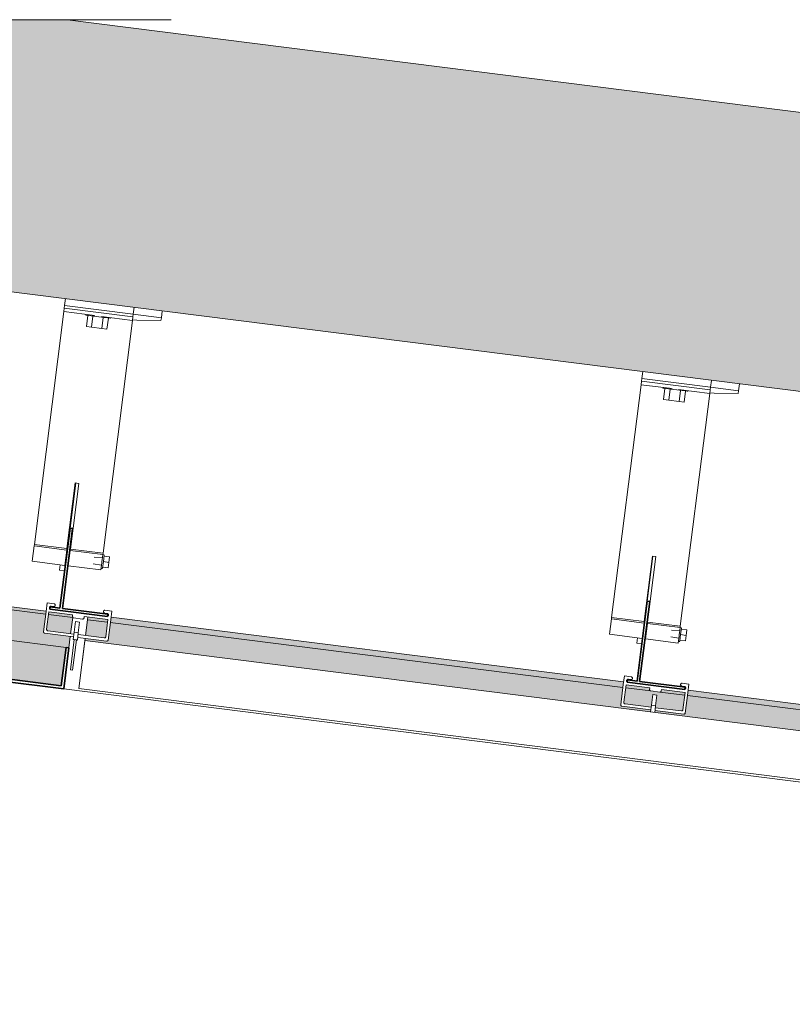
# Model space of a CAD drawing. Header units: millimetres. Extents: x 4014441 to 4046114, y 2378 to 8335946.
# Tile 61 of 71: x 4036135 to 4036693, y 8335130 to 8335841. Entities that reach past the tile are written whole.
import ezdxf

# ---------------------------------------------------------------- set-up
doc = ezdxf.new("R2010")
doc.units = ezdxf.units.MM
doc.layers.add('Линии', color=7, linetype='Continuous', lineweight=18, true_color=0x00a600)
for name, color, linetype, lineweight in [('Обобщенные модели', 7, 'Continuous', 18), ('Типовые аннотации', 7, 'Continuous', 18), ('Тонкие линии', 7, 'Continuous', 18), ('Элементы узлов', 7, 'Continuous', 18)]:
    doc.layers.add(name, color=color, linetype=linetype, lineweight=lineweight)

# ---------------------------------------------------------------- blocks, each defined once
blk = doc.blocks.new('Корп2_Кассета выпуклая - Корп2_Кассета выпуклая_Цвет DESIGN D2-20992368-Разрез 9-9')
at = {"layer": 'Обобщенные модели', "true_color": 0xf7fbf5}
blk.add_hatch(color=7, dxfattribs=at).paths.add_polyline_path([(4497835.33, 8335359.94), (4497838.84, 8335387.72), (4497503.45, 8335430.16), (4497503.45, 8335401.94), (4497833.47, 8335360.18)])
at = {"layer": 'Обобщенные модели'}
blk.add_line((4497838.84, 8335387.72), (4497503.45, 8335430.16), dxfattribs=at)
at = {"layer": 'Обобщенные модели', "lineweight": 35}
for p, q in [((4497835.33, 8335359.94), (4497503.45, 8335401.94)), ((4497503.45, 8335399.92), (4497837.06, 8335357.71)), ((4497838.84, 8335387.72), (4497835.33, 8335359.94)), ((4497837.06, 8335357.71), (4497840.83, 8335387.47)), ((4497840.83, 8335387.47), (4497838.84, 8335387.72))]:
    blk.add_line(p, q, dxfattribs=at)
blk = doc.blocks.new('HILTI_s_Композит_тип_УПо - Тип УПоБ D2-21032871-Разрез 9-9')
at = {"layer": 'Обобщенные модели'}
for p, q in [((4498378.78, 8335290.92), (4498413.91, 8335568.7)), ((4498409.95, 8335569.21), (4498379.2, 8335326.14)), ((4498413.91, 8335568.7), (4498409.95, 8335569.21)), ((4497852.4, 8335392.77), (4497848.01, 8335358.05)), ((4498379.2, 8335326.14), (4497852.4, 8335392.77)), ((4497848.01, 8335358.05), (4498378.78, 8335290.92))]:
    blk.add_line(p, q, dxfattribs=at)
blk = doc.blocks.new('Корп2_Кассета выпуклая - Корп2_Кассета выпуклая_Цвет DESIGN D2-V189-Разрез 9-9')
at = {"layer": 'Обобщенные модели', "true_color": 0xf7fbf5}
h = blk.add_hatch(color=7, dxfattribs=at)
h.paths.add_polyline_path([(4497843.59, 8335409.29), (4497843.45, 8335409.95), (4497843.33, 8335410.11), (4497843.33, 8335411.12), (4497826.34, 8335413.27), (4497826.34, 8335411.48), (4497843.33, 8335409.33)])
h.paths.add_polyline_path([(4497824.13, 8335411.76), (4497824.36, 8335413.74), (4497503.45, 8335454.35), (4497503.45, 8335452.34), (4497822.5, 8335411.96)])
h = blk.add_hatch(color=7, dxfattribs=at)
h.paths.add_polyline_path([(4497840.83, 8335387.47), (4497841.85, 8335395.58), (4497823.37, 8335397.92), (4497822.5, 8335398.83), (4497824.13, 8335411.76), (4497503.45, 8335452.34), (4497503.45, 8335430.16), (4497838.84, 8335387.72)])
h.paths.add_polyline_path([(4497842.1, 8335397.56), (4497843.33, 8335409.33), (4497826.12, 8335411.51), (4497824.86, 8335400.2), (4497825.43, 8335399.69), (4497825.63, 8335399.65), (4497840.83, 8335397.73)])
at = {"layer": 'Обобщенные модели'}
for p, q in [((4497503.45, 8335454.35), (4497824.38, 8335413.74)), ((4497824.13, 8335411.76), (4497503.45, 8335452.34)), ((4497843.59, 8335409.29), (4497826.12, 8335411.51)), ((4497843.59, 8335409.29), (4497842.1, 8335397.56)), ((4497843.64, 8335409.71), (4497843.59, 8335409.29)), ((4497841.85, 8335395.58), (4497840.83, 8335387.47))]:
    blk.add_line(p, q, dxfattribs=at)
blk = doc.blocks.new('HILTI_s_Композит_тип_УПо - Тип УПоБ D2-21032911-Разрез 9-9')
at = {"layer": 'Обобщенные модели', "true_color": 0xf7fbf5}
blk.add_hatch(color=7, dxfattribs=at).paths.add_polyline_path([(4498413.91, 8335568.7), (4498413.91, 8335568.71), (4498413.91, 8335568.71)])
h = blk.add_hatch(color=7, dxfattribs=at)
h.paths.add_polyline_path([(4498379.2, 8335326.14), (4498381.02, 8335341.03), (4498287.41, 8335352.87), (4498285.8, 8335340.2), (4498284.73, 8335339.54), (4498263.85, 8335341.97), (4498263.88, 8335340.73), (4498378.87, 8335326.18)])
h.paths.add_polyline_path([(4498260.72, 8335341.13), (4498260.83, 8335342.56), (4498240.05, 8335345.19), (4498239.18, 8335346.1), (4498240.78, 8335358.77), (4497870.73, 8335405.57), (4497868.87, 8335392.77), (4497868.06, 8335392.26), (4497852.51, 8335394.23), (4497852.4, 8335392.77), (4498260.71, 8335341.13)])
h.paths.add_polyline_path([(4498283.17, 8335341.77), (4498283.86, 8335342.11), (4498284.1, 8335342.64), (4498285.42, 8335353.12), (4498242.76, 8335358.52), (4498241.53, 8335347.47), (4498242.11, 8335346.96), (4498242.3, 8335346.92), (4498261.18, 8335344.74), (4498261.32, 8335345.79), (4498264.26, 8335345.16), (4498264.2, 8335344.15), (4498282.98, 8335341.77)])
h.paths.add_polyline_path([(4498264.3, 8335345.51), (4498261.35, 8335346.1), (4498262.29, 8335353.56), (4498265.27, 8335353.19), (4498264.3, 8335345.54)])
h.paths.add_polyline_path([(4497866.5, 8335394.5), (4497867.18, 8335394.84), (4497867.42, 8335395.37), (4497868.74, 8335405.82), (4497854.21, 8335407.66), (4497852.76, 8335396.22), (4497866.3, 8335394.5)])
h = blk.add_hatch(color=7, dxfattribs=at)
h.paths.add_polyline_path([(4498381.09, 8335341.02), (4498381.59, 8335344.99), (4498287.91, 8335356.84), (4498287.66, 8335352.84), (4498379.39, 8335341.24)])
h.paths.add_polyline_path([(4498285.42, 8335353.12), (4498285.41, 8335355.17), (4498268.55, 8335357.19), (4498268.37, 8335356.26), (4498267.32, 8335355.45), (4498260.83, 8335356.31), (4498260.01, 8335357.38), (4498260.01, 8335358.39), (4498243.02, 8335360.54), (4498243.02, 8335358.49), (4498285.41, 8335353.13)])
h.paths.add_polyline_path([(4498240.78, 8335358.77), (4498241, 8335362.77), (4497871.23, 8335409.54), (4497870.99, 8335405.54), (4498239.18, 8335358.97)])
h.paths.add_polyline_path([(4497868.74, 8335405.82), (4497868.73, 8335407.9), (4497854.47, 8335409.71), (4497854.21, 8335407.66), (4497868.73, 8335405.82)])
at = {"layer": 'Обобщенные модели'}
for p, q in [((4497852.76, 8335396.22), (4497854.21, 8335407.66)), ((4497854.21, 8335407.66), (4497854.47, 8335409.71)), ((4497854.21, 8335407.66), (4497868.74, 8335405.82)), ((4497870.73, 8335405.57), (4498240.78, 8335358.77)), ((4497871.23, 8335409.54), (4498241.28, 8335362.74)), ((4497847.94, 8335358.06), (4497852.51, 8335394.23)), ((4498242.76, 8335358.52), (4498260.87, 8335356.23)), ((4498267.32, 8335355.41), (4498285.42, 8335353.12)), ((4498287.91, 8335356.84), (4498381.59, 8335344.99)), ((4498287.41, 8335352.87), (4498381.09, 8335341.02))]:
    blk.add_line(p, q, dxfattribs=at)
blk = doc.blocks.new('HILTI_s_Профиль_MFT-T - Профиль MFT-Ta 60x42x1_8 6m-21054619-Разрез 9-9')
at = {"layer": 'Обобщенные модели', "lineweight": 35}
for p, q in [((4501744.75, 8334979.91), (4501737.44, 8334922.17)), ((4501739.23, 8334921.95), (4501746.53, 8334979.69)), ((4501746.53, 8334979.69), (4501744.75, 8334979.91)), ((4501730.4, 8334923.06), (4501730.17, 8334921.28)), ((4501730.17, 8334921.28), (4501771.84, 8334916)), ((4501737.44, 8334922.17), (4501730.4, 8334923.06)), ((4501772.06, 8334917.79), (4501739.23, 8334921.95)), ((4501771.84, 8334916), (4501772.06, 8334917.79))]:
    blk.add_line(p, q, dxfattribs=at)
blk = doc.blocks.new('HILTI_s_Кронштейн_MFT-MF_LM - Кронштейн MFT-MF 190 LM-V227-Разрез 9-9')
at = {"layer": 'Обобщенные модели'}
for p, q in [((4498324.24, 8335573.02), (4498304, 8335575.58)), ((4498303.5, 8335571.62), (4498306.57, 8335571.23)), ((4498306.57, 8335571.23), (4498323.99, 8335571.04)), ((4498323.99, 8335571.04), (4498324.24, 8335573.02)), ((4498258.34, 8335421.09), (4498262.46, 8335453.63)), ((4498251.26, 8335394.57), (4498250.78, 8335390.8)), ((4498250.78, 8335390.8), (4498254.45, 8335390.34))]:
    blk.add_line(p, q, dxfattribs=at)
blk = doc.blocks.new('HILTI_s_Термомост_MFT-ISO_50x105x5_LM - Термомост MFT-ISO 50x105x5 LM-V228-Разрез 9-9')
at = {"layer": 'Обобщенные модели'}
for q in [(4498304, 8335575.58), (4498324.86, 8335577.98)]:
    blk.add_line((4498324.24, 8335573.02), q, dxfattribs=at)
blk = doc.blocks.new('HILTI_s_Шуруп_Металл - Шуруп самосверлящий S-MD05S 5_5x50 A2-7830085-Разрез 9-9')
at = {"layer": 'Обобщенные модели'}
for p, q in [((4501741.6, 8334957.83), (4501741.94, 8334957.76)), ((4501742.28, 8334960.39), (4501741.93, 8334960.42)), ((4501743.72, 8334957.44), (4501744.06, 8334957.38)), ((4501744.42, 8334960.24), (4501744.07, 8334960.26)), ((4501769.42, 8334960.66), (4501768.43, 8334960.79)), ((4501769.4, 8334960.49), (4501769.4, 8334960.49)), ((4501767.18, 8334950.87), (4501768.17, 8334950.74)), ((4501768.19, 8334950.91), (4501768.19, 8334950.91))]:
    blk.add_line(p, q, dxfattribs=at)
blk = doc.blocks.new('HILTI_s_Шуруп_Металл - Шуруп самосверлящий S-MD05S 5_5x50 A2-V221-Разрез 9-9')
at = {"layer": 'Обобщенные модели'}
for p, q in [((4501743.72, 8334957.44), (4501744.06, 8334957.38)), ((4501744.42, 8334960.24), (4501744.07, 8334960.26)), ((4501769.42, 8334960.66), (4501768.43, 8334960.79)), ((4501769.4, 8334960.49), (4501769.4, 8334960.49)), ((4501767.18, 8334950.87), (4501768.17, 8334950.74)), ((4501768.19, 8334950.91), (4501768.19, 8334950.91))]:
    blk.add_line(p, q, dxfattribs=at)
blk = doc.blocks.new('HILTI_s_Анкер_HRD-HF - HRD-HF 10x80-V230-Разрез 9-9')
at = {"layer": 'Обобщенные модели'}
for p, q in [((4498269.71, 8335575.44), (4498269.64, 8335574.89)), ((4498269.64, 8335574.89), (4498269.94, 8335574.85)), ((4498287.5, 8335572.63), (4498269.64, 8335574.89)), ((4498270.12, 8335566.77), (4498271.12, 8335574.71)), ((4498274.85, 8335574.23), (4498273.84, 8335566.3)), ((4498282.29, 8335573.29), (4498281.29, 8335565.35)), ((4498286.01, 8335572.82), (4498285.01, 8335564.88)), ((4498287.19, 8335572.67), (4498287.5, 8335572.63)), ((4498287.5, 8335572.63), (4498287.57, 8335573.18)), ((4498273.84, 8335566.3), (4498270.12, 8335566.77)), ((4498281.29, 8335565.35), (4498273.84, 8335566.3)), ((4498285.01, 8335564.88), (4498281.29, 8335565.35))]:
    blk.add_line(p, q, dxfattribs=at)
blk = doc.blocks.new('HILTI_s_Кронштейн_MFT-MF_HS - Кронштейн MFT-MF 190 HS-8759227-Разрез 9-9')
at = {"layer": 'Обобщенные модели'}
for p, q in [((4501740.55, 8335138.69), (4501740.8, 8335140.68)), ((4501740.8, 8335140.68), (4501790.4, 8335134.4)), ((4501718.96, 8334968.09), (4501740.23, 8335136.21)), ((4501740.23, 8335136.21), (4501740.55, 8335138.69)), ((4501740.23, 8335136.21), (4501762.72, 8335133.37)), ((4501740.55, 8335138.69), (4501790.15, 8335132.42)), ((4501790.4, 8335134.4), (4501790.15, 8335132.42)), ((4501767.35, 8335132.78), (4501789.84, 8335129.94)), ((4501789.84, 8335129.94), (4501768.56, 8334961.81)), ((4501790.15, 8335132.42), (4501789.84, 8335129.94)), ((4501742.52, 8334965.1), (4501748.52, 8335012.5)), ((4501751, 8335012.18), (4501745, 8334964.79)), ((4501748.52, 8335012.5), (4501751, 8335012.18)), ((4501717.42, 8334955.95), (4501718.83, 8334967.04)), ((4501718.83, 8334967.04), (4501718.96, 8334968.09)), ((4501742.39, 8334964.06), (4501718.83, 8334967.04)), ((4501718.96, 8334968.09), (4501742.52, 8334965.1)), ((4501740.98, 8334952.97), (4501742.39, 8334964.06)), ((4501742.39, 8334964.06), (4501742.52, 8334965.1)), ((4501744.87, 8334963.75), (4501743.46, 8334952.66)), ((4501745, 8334964.79), (4501744.87, 8334963.75)), ((4501768.43, 8334960.77), (4501744.87, 8334963.75)), ((4501745, 8334964.79), (4501768.56, 8334961.81)), ((4501717.42, 8334955.95), (4501740.98, 8334952.97)), ((4501768.43, 8334960.77), (4501767.95, 8334956.96)), ((4501768.56, 8334961.81), (4501768.43, 8334960.77)), ((4501743.46, 8334952.66), (4501767.03, 8334949.68)), ((4501767.66, 8334954.7), (4501767.03, 8334949.68))]:
    blk.add_line(p, q, dxfattribs=at)
blk = doc.blocks.new('HILTI_s_Термомост_MFT-ISO_47x50x5_HS - Термомост MFT-ISO 47x50x5 HS-8779168-Разрез 9-9')
at = {"layer": 'Обобщенные модели'}
for p, q in [((4501741.43, 8335145.64), (4501740.8, 8335140.68)), ((4501790.4, 8335134.4), (4501740.8, 8335140.68)), ((4501790.4, 8335134.4), (4501791.03, 8335139.36))]:
    blk.add_line(p, q, dxfattribs=at)
blk = doc.blocks.new('HILTI_s_Шуруп_Металл - Шуруп самосверлящий S-MD05S 5_5x50 A2-V231-Разрез 9-9')
at = {"layer": 'Обобщенные модели'}
for p, q in [((4498255.19, 8335399.01), (4498255.54, 8335398.95)), ((4498255.87, 8335401.58), (4498255.52, 8335401.6)), ((4498257.31, 8335398.62), (4498257.66, 8335398.56)), ((4498258.02, 8335401.42), (4498257.67, 8335401.45)), ((4498281.75, 8335399.74), (4498275.84, 8335400.16)), ((4498281.24, 8335395.72), (4498281.4, 8335397.01)), ((4498281.4, 8335397.01), (4498281.56, 8335398.29)), ((4498282.39, 8335396.88), (4498281.79, 8335392.09)), ((4498283.02, 8335401.84), (4498282.03, 8335401.97)), ((4498283, 8335401.67), (4498282.39, 8335396.88)), ((4498282.39, 8335396.88), (4498286.36, 8335396.38)), ((4498282.89, 8335400.85), (4498286.86, 8335400.35)), ((4498286.86, 8335400.35), (4498286.36, 8335396.38)), ((4498275.23, 8335395.34), (4498281.06, 8335394.28)), ((4498280.77, 8335392.05), (4498281.76, 8335391.92)), ((4498281.89, 8335392.91), (4498285.86, 8335392.41)), ((4498286.36, 8335396.38), (4498285.86, 8335392.41))]:
    blk.add_line(p, q, dxfattribs=at)
blk = doc.blocks.new('HILTI_s_Анкер_HRD-HF - HRD-HF 10x80-V232-Разрез 9-9')
at = {"layer": 'Обобщенные модели'}
for p, q in [((4497853.03, 8335628.17), (4497852.96, 8335627.62)), ((4497852.96, 8335627.62), (4497853.27, 8335627.58)), ((4497866.36, 8335625.93), (4497852.96, 8335627.62)), ((4497853.44, 8335619.5), (4497854.45, 8335627.43)), ((4497858.17, 8335626.96), (4497857.16, 8335619.03)), ((4497865.61, 8335626.02), (4497864.61, 8335618.08)), ((4497870.82, 8335625.36), (4497866.52, 8335625.91)), ((4497869.34, 8335625.55), (4497868.33, 8335617.61)), ((4497870.52, 8335625.4), (4497870.82, 8335625.36)), ((4497870.82, 8335625.36), (4497870.89, 8335625.91)), ((4497857.16, 8335619.03), (4497853.44, 8335619.5)), ((4497864.61, 8335618.08), (4497857.16, 8335619.03)), ((4497868.33, 8335617.61), (4497864.61, 8335618.08))]:
    blk.add_line(p, q, dxfattribs=at)
blk = doc.blocks.new('HILTI_s_Кронштейн_MFT-MF_HS - Кронштейн MFT-MF 190 HS-V233-Разрез 9-9')
at = {"layer": 'Обобщенные модели'}
for p, q in [((4497837.15, 8335630.13), (4497837.47, 8335632.61)), ((4497837.47, 8335632.61), (4497837.72, 8335634.59)), ((4497837.47, 8335632.61), (4497887.07, 8335626.33)), ((4497837.72, 8335634.59), (4497887.32, 8335628.31)), ((4497815.88, 8335462), (4497837.15, 8335630.13)), ((4497837.15, 8335630.13), (4497859.64, 8335627.28)), ((4497864.27, 8335626.7), (4497886.76, 8335623.85)), ((4497887.07, 8335626.33), (4497886.76, 8335623.85)), ((4497887.32, 8335628.31), (4497887.07, 8335626.33)), ((4497886.76, 8335623.85), (4497865.48, 8335455.72)), ((4497839.44, 8335459.02), (4497845.44, 8335506.41)), ((4497847.92, 8335506.09), (4497841.92, 8335458.7)), ((4497845.44, 8335506.41), (4497847.92, 8335506.09)), ((4497814.34, 8335449.86), (4497815.74, 8335460.96)), ((4497815.74, 8335460.96), (4497815.88, 8335462)), ((4497839.31, 8335457.97), (4497815.74, 8335460.96)), ((4497815.88, 8335462), (4497839.44, 8335459.02)), ((4497837.9, 8335446.88), (4497839.31, 8335457.97)), ((4497839.31, 8335457.97), (4497839.44, 8335459.02)), ((4497841.79, 8335457.66), (4497840.38, 8335446.57)), ((4497841.92, 8335458.7), (4497841.79, 8335457.66)), ((4497865.35, 8335454.68), (4497841.79, 8335457.66)), ((4497841.92, 8335458.7), (4497865.48, 8335455.72)), ((4497865.35, 8335454.68), (4497864.87, 8335450.87)), ((4497865.48, 8335455.72), (4497865.35, 8335454.68)), ((4497814.34, 8335449.86), (4497837.9, 8335446.88)), ((4497840.38, 8335446.57), (4497863.95, 8335443.59)), ((4497864.6, 8335448.76), (4497863.95, 8335443.59))]:
    blk.add_line(p, q, dxfattribs=at)
blk = doc.blocks.new('HILTI_s_Шуруп_Металл - Шуруп самосверлящий S-MD05S 5_5x50 A2-V234-Разрез 9-9')
at = {"layer": 'Обобщенные модели'}
for p, q in [((4497839.19, 8335454.3), (4497838.85, 8335454.33)), ((4497841.34, 8335454.15), (4497840.99, 8335454.18)), ((4497866.34, 8335454.57), (4497865.35, 8335454.7)), ((4497866.32, 8335454.4), (4497865.72, 8335449.61)), ((4497866.22, 8335453.58), (4497870.19, 8335453.08)), ((4497838.52, 8335451.74), (4497838.86, 8335451.67)), ((4497840.64, 8335451.35), (4497840.98, 8335451.29)), ((4497858.25, 8335448.13), (4497864.38, 8335447.01)), ((4497865.07, 8335452.47), (4497859.17, 8335452.89)), ((4497864.56, 8335448.45), (4497864.72, 8335449.74)), ((4497864.72, 8335449.74), (4497864.89, 8335451.02)), ((4497865.72, 8335449.61), (4497865.11, 8335444.82)), ((4497865.72, 8335449.61), (4497869.68, 8335449.11)), ((4497869.68, 8335449.11), (4497869.18, 8335445.14)), ((4497870.19, 8335453.08), (4497869.68, 8335449.11)), ((4497864.1, 8335444.78), (4497865.09, 8335444.65)), ((4497865.21, 8335445.64), (4497869.18, 8335445.14))]:
    blk.add_line(p, q, dxfattribs=at)
blk = doc.blocks.new('HILTI_s_Салазка_MFT-CCF - Салазка MFT-CCF S42-7804797-Разрез 9-9')
at = {"layer": 'Обобщенные модели', "flags": 128}
for points in [[(4501435.74, 8334962.85), (4501435.91, 8334962.78), (4501436.07, 8334962.68), (4501436.2, 8334962.55), (4501436.3, 8334962.4), (4501436.38, 8334962.23), (4501436.43, 8334962.05)], [(4501436.27, 8334961.35), (4501436.15, 8334961.2), (4501436.01, 8334961.08), (4501435.85, 8334960.99), (4501435.68, 8334960.93), (4501435.5, 8334960.9)], [(4501471.84, 8334956.3), (4501471.67, 8334956.38), (4501471.52, 8334956.48), (4501471.38, 8334956.61), (4501471.28, 8334956.76), (4501471.2, 8334956.93)], [(4501471.23, 8334957.65), (4501471.31, 8334957.81), (4501471.43, 8334957.95), (4501471.57, 8334958.07), (4501471.73, 8334958.17), (4501471.9, 8334958.23), (4501472.09, 8334958.25)]]:
    blk.add_lwpolyline(points, dxfattribs=at)
blk = doc.blocks.new('HILTI_s_Салазка_MFT-CCF - Салазка MFT-CCF S42-V240-Разрез 9-9')
at = {"layer": 'Обобщенные модели'}
for p, q in [((4501429.81, 8334957.27), (4501430.6, 8334963.52)), ((4501430.6, 8334963.52), (4501435.56, 8334962.89)), ((4501427.95, 8334942.58), (4501429.81, 8334957.27)), ((4501431.8, 8334957.02), (4501430.21, 8334944.52)), ((4501448.91, 8334954.85), (4501431.8, 8334957.02)), ((4501435.31, 8334960.91), (4501433.48, 8334961.14)), ((4501473.85, 8334956.03), (4501472.02, 8334956.26)), ((4501472.27, 8334958.25), (4501477.23, 8334957.62)), ((4501477.23, 8334957.62), (4501476.44, 8334951.37)), ((4501448.78, 8334953.86), (4501448.91, 8334954.85)), ((4501456.1, 8334951.93), (4501449.65, 8334952.74)), ((4501457.34, 8334953.79), (4501457.22, 8334952.79)), ((4501474.46, 8334951.62), (4501457.34, 8334953.79)), ((4501472.87, 8334939.12), (4501474.46, 8334951.62)), ((4501476.44, 8334951.37), (4501474.58, 8334936.68)), ((4501449.69, 8334939.03), (4501428.82, 8334941.67)), ((4501431.08, 8334943.4), (4501449.94, 8334941.02)), ((4501473.51, 8334936.02), (4501452.66, 8334938.65)), ((4501452.91, 8334940.64), (4501471.76, 8334938.25))]:
    blk.add_line(p, q, dxfattribs=at)
at = {"layer": 'Обобщенные модели', "flags": 128}
for points in [[(4501435.56, 8334962.89), (4501435.74, 8334962.85), (4501435.91, 8334962.78), (4501436.07, 8334962.68), (4501436.2, 8334962.55), (4501436.3, 8334962.4), (4501436.38, 8334962.23), (4501436.43, 8334962.05), (4501436.44, 8334961.87), (4501436.41, 8334961.68), (4501436.36, 8334961.51), (4501436.27, 8334961.35), (4501436.15, 8334961.2), (4501436.01, 8334961.08), (4501435.85, 8334960.99), (4501435.68, 8334960.93), (4501435.5, 8334960.9), (4501435.31, 8334960.91)], [(4501433.48, 8334961.14), (4501433.27, 8334961.15), (4501433.06, 8334961.12), (4501432.86, 8334961.05), (4501432.67, 8334960.94), (4501432.51, 8334960.8), (4501432.38, 8334960.64), (4501432.28, 8334960.45), (4501432.21, 8334960.25), (4501432.19, 8334960.04), (4501432.2, 8334959.83), (4501432.25, 8334959.62), (4501432.34, 8334959.43), (4501432.46, 8334959.25)], [(4501472.02, 8334956.26), (4501471.84, 8334956.3), (4501471.67, 8334956.38), (4501471.52, 8334956.48), (4501471.38, 8334956.61), (4501471.28, 8334956.76), (4501471.2, 8334956.93), (4501471.16, 8334957.11), (4501471.15, 8334957.29), (4501471.17, 8334957.47), (4501471.23, 8334957.65), (4501471.31, 8334957.81), (4501471.43, 8334957.95), (4501471.57, 8334958.07), (4501471.73, 8334958.17), (4501471.9, 8334958.23), (4501472.09, 8334958.25), (4501472.27, 8334958.25)], [(4501474.37, 8334953.95), (4501474.53, 8334954.09), (4501474.66, 8334954.25), (4501474.76, 8334954.44), (4501474.83, 8334954.64), (4501474.86, 8334954.85), (4501474.84, 8334955.06), (4501474.79, 8334955.27), (4501474.7, 8334955.46), (4501474.58, 8334955.64), (4501474.43, 8334955.79), (4501474.25, 8334955.9), (4501474.06, 8334955.99), (4501473.85, 8334956.03)], [(4501449.65, 8334952.74), (4501449.46, 8334952.79), (4501449.28, 8334952.87), (4501449.12, 8334952.98), (4501448.99, 8334953.12), (4501448.88, 8334953.29), (4501448.81, 8334953.47), (4501448.78, 8334953.67), (4501448.78, 8334953.86)], [(4501457.22, 8334952.79), (4501457.17, 8334952.6), (4501457.09, 8334952.42), (4501456.98, 8334952.26), (4501456.84, 8334952.13), (4501456.67, 8334952.03), (4501456.49, 8334951.96), (4501456.3, 8334951.92), (4501456.1, 8334951.93)], [(4501428.82, 8334941.67), (4501428.66, 8334941.71), (4501428.5, 8334941.77), (4501428.35, 8334941.86), (4501428.23, 8334941.97), (4501428.12, 8334942.11), (4501428.04, 8334942.25), (4501427.98, 8334942.42), (4501427.95, 8334942.58)], [(4501430.21, 8334944.52), (4501430.21, 8334944.32), (4501430.24, 8334944.13), (4501430.31, 8334943.95), (4501430.42, 8334943.78), (4501430.55, 8334943.64), (4501430.71, 8334943.53), (4501430.89, 8334943.45), (4501431.08, 8334943.4)], [(4501471.76, 8334938.25), (4501471.95, 8334938.25), (4501472.15, 8334938.28), (4501472.33, 8334938.35), (4501472.49, 8334938.46), (4501472.64, 8334938.59), (4501472.75, 8334938.75), (4501472.83, 8334938.93), (4501472.87, 8334939.12)], [(4501474.58, 8334936.68), (4501474.51, 8334936.53), (4501474.42, 8334936.39), (4501474.3, 8334936.26), (4501474.16, 8334936.16), (4501474.01, 8334936.08), (4501473.85, 8334936.03), (4501473.68, 8334936.01), (4501473.51, 8334936.02)]]:
    blk.add_lwpolyline(points, dxfattribs=at)
blk = doc.blocks.new('HILTI_as_Соединитель_MFT-CCU_Заклепка_БезГрафики - Соединитель MFT-CCU Заклепка БезГрафики-V242-Разрез 9-9')
at = {"layer": 'Обобщенные модели'}
for p, q in [((4498261.32, 8335345.88), (4498262.29, 8335353.56)), ((4498262.29, 8335353.56), (4498265.27, 8335353.19)), ((4498265.27, 8335353.19), (4498264.3, 8335345.51)), ((4498260.72, 8335341.11), (4498261.32, 8335345.88)), ((4498261.32, 8335345.88), (4498261.31, 8335345.82)), ((4498261.32, 8335345.88), (4498264.3, 8335345.51)), ((4498264.3, 8335345.51), (4498263.7, 8335340.74)), ((4498264.29, 8335345.44), (4498264.3, 8335345.51))]:
    blk.add_line(p, q, dxfattribs=at)
blk = doc.blocks.new('HILTI_s_Салазка_MFT-CCF - Салазка MFT-CCF S42-V243-Разрез 9-9')
at = {"layer": 'Обобщенные модели', "flags": 128}
for points in [[(4497830.29, 8335419.1), (4497830.46, 8335419.03), (4497830.61, 8335418.93), (4497830.74, 8335418.8), (4497830.85, 8335418.65), (4497830.93, 8335418.48), (4497830.97, 8335418.3)], [(4497830.81, 8335417.59), (4497830.7, 8335417.45), (4497830.56, 8335417.33), (4497830.4, 8335417.24), (4497830.22, 8335417.18), (4497830.04, 8335417.15)], [(4497866.38, 8335412.55), (4497866.21, 8335412.62), (4497866.06, 8335412.73), (4497865.93, 8335412.86), (4497865.82, 8335413.01), (4497865.75, 8335413.17)], [(4497865.77, 8335413.9), (4497865.86, 8335414.06), (4497865.97, 8335414.2), (4497866.11, 8335414.32), (4497866.27, 8335414.41), (4497866.45, 8335414.47), (4497866.63, 8335414.5)], [(4497844.2, 8335408.99), (4497844, 8335409.04), (4497843.83, 8335409.12), (4497843.67, 8335409.23)], [(4497851.76, 8335409.04), (4497851.72, 8335408.85), (4497851.64, 8335408.67), (4497851.52, 8335408.51), (4497851.38, 8335408.38), (4497851.22, 8335408.27), (4497851.03, 8335408.2), (4497850.84, 8335408.17), (4497850.64, 8335408.18)]]:
    blk.add_lwpolyline(points, dxfattribs=at)
blk = doc.blocks.new('HILTI_as_Соединитель_MFT-CCU_Заклепка_БезГрафики - Соединитель MFT-CCU Заклепка БезГрафики-V244-Разрез 9-9')
at = {"layer": 'Обобщенные модели'}
for p, q in [((4497844.63, 8335398.52), (4497844.65, 8335398.61)), ((4497844.65, 8335398.61), (4497844.64, 8335398.55)), ((4497847.61, 8335398.17), (4497847.62, 8335398.24)), ((4497847.62, 8335398.24), (4497847.61, 8335398.15)), ((4497843.99, 8335393.4), (4497844, 8335393.48)), ((4497844.73, 8335393.3), (4497843.99, 8335393.4)), ((4497843.99, 8335393.4), (4497844.73, 8335393.3)), ((4497846.96, 8335393.02), (4497846.22, 8335393.11)), ((4497846.22, 8335393.11), (4497846.96, 8335393.02)), ((4497846.97, 8335393.11), (4497846.96, 8335393.02))]:
    blk.add_line(p, q, dxfattribs=at)
blk = doc.blocks.new('HILTI_as_Соединитель_MFT-CCU_Заклепка_БезГрафики - Соединитель MFT-CCU Заклепка БезГрафики-V245-Разрез 9-9')
at = {"layer": 'Обобщенные модели'}
for p, q in [((4497844.63, 8335398.52), (4497844.65, 8335398.61)), ((4497844.65, 8335398.61), (4497844.64, 8335398.55)), ((4497847.61, 8335398.17), (4497847.62, 8335398.24)), ((4497847.62, 8335398.24), (4497847.61, 8335398.15)), ((4497843.99, 8335393.4), (4497844, 8335393.48)), ((4497844.73, 8335393.3), (4497843.99, 8335393.4)), ((4497843.99, 8335393.4), (4497844.73, 8335393.3)), ((4497846.96, 8335393.02), (4497846.22, 8335393.11)), ((4497846.22, 8335393.11), (4497846.96, 8335393.02)), ((4497846.97, 8335393.11), (4497846.96, 8335393.02))]:
    blk.add_line(p, q, dxfattribs=at)
blk = doc.blocks.new('HILTI_as_Соединитель_MFT-CCU_Заклепка_БезГрафики - Соединитель MFT-CCU Заклепка БезГрафики-V246-Разрез 9-9')
at = {"layer": 'Обобщенные модели'}
for p, q in [((4497844.63, 8335398.52), (4497844.65, 8335398.61)), ((4497844.65, 8335398.61), (4497844.64, 8335398.55)), ((4497847.61, 8335398.17), (4497847.62, 8335398.24)), ((4497847.62, 8335398.24), (4497847.61, 8335398.15)), ((4497843.99, 8335393.4), (4497844, 8335393.48)), ((4497844.73, 8335393.3), (4497843.99, 8335393.4)), ((4497843.99, 8335393.4), (4497844.73, 8335393.3)), ((4497846.96, 8335393.02), (4497846.22, 8335393.11)), ((4497846.22, 8335393.11), (4497846.96, 8335393.02)), ((4497846.97, 8335393.11), (4497846.96, 8335393.02))]:
    blk.add_line(p, q, dxfattribs=at)
blk = doc.blocks.new('HILTI_as_Соединитель_MFT-CCU_Заклепка_БезГрафики - Соединитель MFT-CCU Заклепка БезГрафики-V247-Разрез 9-9')
at = {"layer": 'Обобщенные модели'}
for p, q in [((4497844.63, 8335398.52), (4497844.65, 8335398.61)), ((4497844.65, 8335398.61), (4497844.64, 8335398.55)), ((4497847.61, 8335398.17), (4497847.62, 8335398.24)), ((4497847.62, 8335398.24), (4497847.61, 8335398.15)), ((4497843.99, 8335393.4), (4497844, 8335393.48)), ((4497844.73, 8335393.3), (4497843.99, 8335393.4)), ((4497843.99, 8335393.4), (4497844.73, 8335393.3)), ((4497846.96, 8335393.02), (4497846.22, 8335393.11)), ((4497846.22, 8335393.11), (4497846.96, 8335393.02)), ((4497846.97, 8335393.11), (4497846.96, 8335393.02))]:
    blk.add_line(p, q, dxfattribs=at)
blk = doc.blocks.new('HILTI_as_Соединитель_MFT-CCU_Заклепка_БезГрафики - Соединитель MFT-CCU Заклепка БезГрафики-V248-Разрез 9-9')
at = {"layer": 'Обобщенные модели'}
for p, q in [((4497844.63, 8335398.52), (4497844.65, 8335398.61)), ((4497844.65, 8335398.61), (4497844.64, 8335398.55)), ((4497847.61, 8335398.17), (4497847.62, 8335398.24)), ((4497847.62, 8335398.24), (4497847.61, 8335398.15)), ((4497843.99, 8335393.4), (4497844, 8335393.48)), ((4497844.73, 8335393.3), (4497843.99, 8335393.4)), ((4497843.99, 8335393.4), (4497844.73, 8335393.3)), ((4497846.96, 8335393.02), (4497846.22, 8335393.11)), ((4497846.22, 8335393.11), (4497846.96, 8335393.02)), ((4497846.97, 8335393.11), (4497846.96, 8335393.02))]:
    blk.add_line(p, q, dxfattribs=at)
blk = doc.blocks.new('HILTI_as_Соединитель_MFT-CCU_Заклепка_БезГрафики - Соединитель MFT-CCU Заклепка БезГрафики-V249-Разрез 9-9')
at = {"layer": 'Обобщенные модели'}
for p, q in [((4497844.65, 8335398.61), (4497845.62, 8335406.29)), ((4497845.62, 8335406.29), (4497848.59, 8335405.92)), ((4497848.59, 8335405.92), (4497847.62, 8335398.24)), ((4497843.99, 8335393.4), (4497844.65, 8335398.61)), ((4497844.65, 8335398.61), (4497844.64, 8335398.55)), ((4497844.65, 8335398.61), (4497847.62, 8335398.24)), ((4497847.62, 8335398.24), (4497846.96, 8335393.02)), ((4497847.61, 8335398.17), (4497847.62, 8335398.24)), ((4497841.97, 8335371.48), (4497844.73, 8335393.3)), ((4497846.22, 8335393.11), (4497843.46, 8335371.29)), ((4497846.96, 8335393.02), (4497843.99, 8335393.4)), ((4497843.99, 8335393.4), (4497844.73, 8335393.3)), ((4497844.73, 8335393.3), (4497846.22, 8335393.11)), ((4497846.22, 8335393.11), (4497846.96, 8335393.02)), ((4497843.46, 8335371.29), (4497841.97, 8335371.48))]:
    blk.add_line(p, q, dxfattribs=at)
blk = doc.blocks.new('HILTI_Линия_Разрыва - Тип 1-21032836-Разрез 9-9')
at = {"layer": 'Элементы узлов'}
for p, q in [((4497503.45, 8335840.97), (4497564.11, 8335840.97)), ((4497619.76, 8335840.97), (4497839.77, 8335840.97))]:
    blk.add_line(p, q, dxfattribs=at)

msp = doc.modelspace()

# ---------------------------------------------------------------- hatches: boundary and pattern name
at = {"layer": 'Элементы узлов'}
h = msp.add_hatch(dxfattribs=at)
h.set_pattern_fill('FP_1', color=256, style=0, pattern_type=2)
h.set_pattern_definition([(50, (4036075.65, 12555810.7), (182.184669, -15.9390855), [19.05, -209.55]), (355, (4036075.65, 12555810.7), (-35.2424275, 191.056608), [15.24, -167.64]), (100.451, (4036090.83, 12555809.37), (146.942502, 175.116688), [16.19, -178.09]), (46.184, (4036075.65, 12555861.5), (271.078894, -42.043274), [28.575, -314.325]), (96.636, (4036098.24, 12555858), (237.402507, 247.427213), [24.285, -267.135]), (351.184, (4036075.65, 12555861.5), (237.404606, 247.425118), [22.86, -251.46]), (21, (4036101.05, 12555848.8), (151.61488, -102.2655185), [19.05, -209.55]), (326, (4036101.05, 12555848.8), (61.80236, 184.1877424), [15.24, -167.64]), (71.451, (4036113.69, 12555840.27), (213.417063, 81.921368), [16.19, -178.09]), (37.5, (4036075.65, 12555810.7), (3.0883228, 84.5550758), [8.382, -157.226, 8.382, -330.073]), (37.5, (4036075.65, 12555810.7), (3.0883228, 84.5550758), [-173.99, -161.798, 8.382, -159.893]), (7.5, (4036075.65, 12555810.7), (66.8194381, 100.180747), [8.382, -88.646, 8.382, -153.416, -64.135]), (7.5, (4036075.65, 12555810.7), (66.8194381, 100.180747), [-258.826, 8.382, -55.753]), (327.5, (4036019.01, 12555810.7), (135.5904877, -5.7289127), [8.382, -55.118, 8.382, -452.628]), (327.5, (4036019.01, 12555810.7), (135.5904877, -5.7289127), [-71.882, -189.738, 8.382, -254.508]), (317.5, (4035993.61, 12555810.7), (148.1288865, 25.4267613), [8.382, -74.168, 8.382, -309.88]), (317.5, (4035993.61, 12555810.7), (148.1288865, 25.4267613), [-90.932, -123.19, 8.382, -178.308])])
h.paths.add_polyline_path([(4040195.4, 8335129.95), (4040690.42, 8335192.59), (4040665.32, 8335391), (4040198.82, 8335331.97), (4039729.24, 8335391.4), (4039704.03, 8335192.13), (4040161.42, 8335134.25)])
h.paths.add_polyline_path([(4036723.88, 8335569.25), (4036748.99, 8335767.67), (4036169.73, 8335840.97), (4035949.73, 8335840.97), (4035949.73, 8335821.35), (4035921.57, 8335821.35), (4035921.57, 8335840.97), (4035907.82, 8335797.67), (4035894.07, 8335840.97), (4035833.41, 8335840.97), (4035833.41, 8335681.94), (4035900.03, 8335673.51), (4035900.03, 8335673.51), (4036659.05, 8335577.46)])
h.paths.add_polyline_path([(4043672.91, 8335569.99), (4043881.81, 8335596.42), (4043881.81, 8335798.02), (4043647.8, 8335768.41), (4043672.84, 8335570.5)])
h.paths.add_polyline_path([(4035913.52, 8335673.51), (4035913.52, 8335673.51), (4035932.14, 8335673.51)])

# ---------------------------------------------------------------- linework, layer by layer
at = {"layer": 'Линии'}
msp.add_line((4036718.44, 8335287.93), (4036167.02, 8335357.71), dxfattribs=at)
at = {"layer": 'Типовые аннотации', "lineweight": 9}
msp.add_line((4036169.73, 8335840.97), (4036244.73, 8335840.97), dxfattribs=at)
at = {"layer": 'Тонкие линии'}
for p, q in [((4036748.99, 8335767.67), (4036169.73, 8335840.97)), ((4035833.41, 8335681.94), (4036723.88, 8335569.25))]:
    msp.add_line(p, q, dxfattribs=at)

# ---------------------------------------------------------------- block references
at = {"layer": 'Обобщенные модели'}
for name, p in [('HILTI_s_Термомост_MFT-ISO_47x50x5_HS - Термомост MFT-ISO 47x50x5 HS-8779168-Разрез 9-9', (-465573.12, 493.91)), ('HILTI_s_Кронштейн_MFT-MF_HS - Кронштейн MFT-MF 190 HS-V233-Разрез 9-9', (-461670.04, 0)), ('HILTI_s_Кронштейн_MFT-MF_LM - Кронштейн MFT-MF 190 LM-V227-Разрез 9-9', (-462086.72, 52.73)), ('HILTI_s_Анкер_HRD-HF - HRD-HF 10x80-V232-Разрез 9-9', (-461670.04, 0)), ('HILTI_s_Термомост_MFT-ISO_50x105x5_LM - Термомост MFT-ISO 50x105x5 LM-V228-Разрез 9-9', (-462086.72, 52.73)), ('HILTI_s_Кронштейн_MFT-MF_HS - Кронштейн MFT-MF 190 HS-8759227-Разрез 9-9', (-465156.44, 441.18)), ('HILTI_s_Термомост_MFT-ISO_47x50x5_HS - Термомост MFT-ISO 47x50x5 HS-8779168-Разрез 9-9', (-465156.44, 441.18)), ('HILTI_s_Кронштейн_MFT-MF_LM - Кронштейн MFT-MF 190 LM-V227-Разрез 9-9', (-461670.04, 0)), ('HILTI_s_Анкер_HRD-HF - HRD-HF 10x80-V230-Разрез 9-9', (-461670.04, 0)), ('HILTI_s_Термомост_MFT-ISO_50x105x5_LM - Термомост MFT-ISO 50x105x5 LM-V228-Разрез 9-9', (-461670.04, 0)), ('HILTI_s_Композит_тип_УПо - Тип УПоБ D2-21032911-Разрез 9-9', (-461670.04, 0)), ('HILTI_s_Композит_тип_УПо - Тип УПоБ D2-21032871-Разрез 9-9', (-461670.04, 0)), ('HILTI_s_Профиль_MFT-T - Профиль MFT-Ta 60x42x1_8 6m-21054619-Разрез 9-9', (-465573.12, 493.91)), ('Корп2_Кассета выпуклая - Корп2_Кассета выпуклая_Цвет DESIGN D2-V189-Разрез 9-9', (-461670.04, 0)), ('HILTI_s_Шуруп_Металл - Шуруп самосверлящий S-MD05S 5_5x50 A2-7830085-Разрез 9-9', (-465573.12, 493.91)), ('HILTI_s_Шуруп_Металл - Шуруп самосверлящий S-MD05S 5_5x50 A2-V234-Разрез 9-9', (-461670.04, 0)), ('HILTI_s_Шуруп_Металл - Шуруп самосверлящий S-MD05S 5_5x50 A2-V221-Разрез 9-9', (-465573.12, 493.91)), ('HILTI_s_Шуруп_Металл - Шуруп самосверлящий S-MD05S 5_5x50 A2-V221-Разрез 9-9', (-465573.12, 493.91)), ('HILTI_s_Шуруп_Металл - Шуруп самосверлящий S-MD05S 5_5x50 A2-V221-Разрез 9-9', (-465573.12, 493.91)), ('Корп2_Кассета выпуклая - Корп2_Кассета выпуклая_Цвет DESIGN D2-20992368-Разрез 9-9', (-461670.04, 0)), ('HILTI_s_Салазка_MFT-CCF - Салазка MFT-CCF S42-V240-Разрез 9-9', (-465275.49, 456.25)), ('HILTI_s_Салазка_MFT-CCF - Салазка MFT-CCF S42-V243-Разрез 9-9', (-461670.04, 0)), ('HILTI_s_Салазка_MFT-CCF - Салазка MFT-CCF S42-V243-Разрез 9-9', (-461670.04, 0)), ('HILTI_s_Салазка_MFT-CCF - Салазка MFT-CCF S42-V243-Разрез 9-9', (-461670.04, 0)), ('HILTI_s_Салазка_MFT-CCF - Салазка MFT-CCF S42-V243-Разрез 9-9', (-461670.04, 0)), ('HILTI_s_Салазка_MFT-CCF - Салазка MFT-CCF S42-V243-Разрез 9-9', (-461670.04, 0)), ('HILTI_s_Салазка_MFT-CCF - Салазка MFT-CCF S42-V243-Разрез 9-9', (-461670.04, 0)), ('HILTI_s_Профиль_MFT-T - Профиль MFT-Ta 60x42x1_8 6m-21054619-Разрез 9-9', (-465156.44, 441.18)), ('HILTI_as_Соединитель_MFT-CCU_Заклепка_БезГрафики - Соединитель MFT-CCU Заклепка БезГрафики-V249-Разрез 9-9', (-461670.04, 0)), ('HILTI_as_Соединитель_MFT-CCU_Заклепка_БезГрафики - Соединитель MFT-CCU Заклепка БезГрафики-V244-Разрез 9-9', (-461670.04, 0)), ('HILTI_as_Соединитель_MFT-CCU_Заклепка_БезГрафики - Соединитель MFT-CCU Заклепка БезГрафики-V245-Разрез 9-9', (-461670.04, 0)), ('HILTI_as_Соединитель_MFT-CCU_Заклепка_БезГрафики - Соединитель MFT-CCU Заклепка БезГрафики-V246-Разрез 9-9', (-461670.04, 0)), ('HILTI_as_Соединитель_MFT-CCU_Заклепка_БезГрафики - Соединитель MFT-CCU Заклепка БезГрафики-V247-Разрез 9-9', (-461670.04, 0)), ('HILTI_as_Соединитель_MFT-CCU_Заклепка_БезГрафики - Соединитель MFT-CCU Заклепка БезГрафики-V247-Разрез 9-9', (-461670.04, 0)), ('HILTI_as_Соединитель_MFT-CCU_Заклепка_БезГрафики - Соединитель MFT-CCU Заклепка БезГрафики-V248-Разрез 9-9', (-461670.04, 0)), ('HILTI_s_Шуруп_Металл - Шуруп самосверлящий S-MD05S 5_5x50 A2-7830085-Разрез 9-9', (-465156.44, 441.18)), ('HILTI_s_Шуруп_Металл - Шуруп самосверлящий S-MD05S 5_5x50 A2-V231-Разрез 9-9', (-461670.04, 0)), ('HILTI_s_Шуруп_Металл - Шуруп самосверлящий S-MD05S 5_5x50 A2-V221-Разрез 9-9', (-465156.44, 441.18)), ('HILTI_s_Шуруп_Металл - Шуруп самосверлящий S-MD05S 5_5x50 A2-V221-Разрез 9-9', (-465156.44, 441.18)), ('HILTI_s_Шуруп_Металл - Шуруп самосверлящий S-MD05S 5_5x50 A2-V221-Разрез 9-9', (-465156.44, 441.18)), ('HILTI_s_Салазка_MFT-CCF - Салазка MFT-CCF S42-V240-Разрез 9-9', (-464858.82, 403.52)), ('HILTI_s_Салазка_MFT-CCF - Салазка MFT-CCF S42-7804797-Разрез 9-9', (-464858.82, 403.52)), ('HILTI_s_Салазка_MFT-CCF - Салазка MFT-CCF S42-7804797-Разрез 9-9', (-464858.82, 403.52)), ('HILTI_s_Салазка_MFT-CCF - Салазка MFT-CCF S42-7804797-Разрез 9-9', (-464858.82, 403.52)), ('HILTI_s_Салазка_MFT-CCF - Салазка MFT-CCF S42-7804797-Разрез 9-9', (-464858.82, 403.52)), ('HILTI_s_Салазка_MFT-CCF - Салазка MFT-CCF S42-7804797-Разрез 9-9', (-464858.82, 403.52)), ('HILTI_s_Салазка_MFT-CCF - Салазка MFT-CCF S42-7804797-Разрез 9-9', (-464858.82, 403.52)), ('HILTI_as_Соединитель_MFT-CCU_Заклепка_БезГрафики - Соединитель MFT-CCU Заклепка БезГрафики-V242-Разрез 9-9', (-461670.04, 0))]:
    msp.add_blockref(name, p, dxfattribs=at)
at = {"layer": 'Элементы узлов'}
msp.add_blockref('HILTI_Линия_Разрыва - Тип 1-21032836-Разрез 9-9', (-461670.04, 0), dxfattribs=at)

doc.saveas('drawing.dxf')
